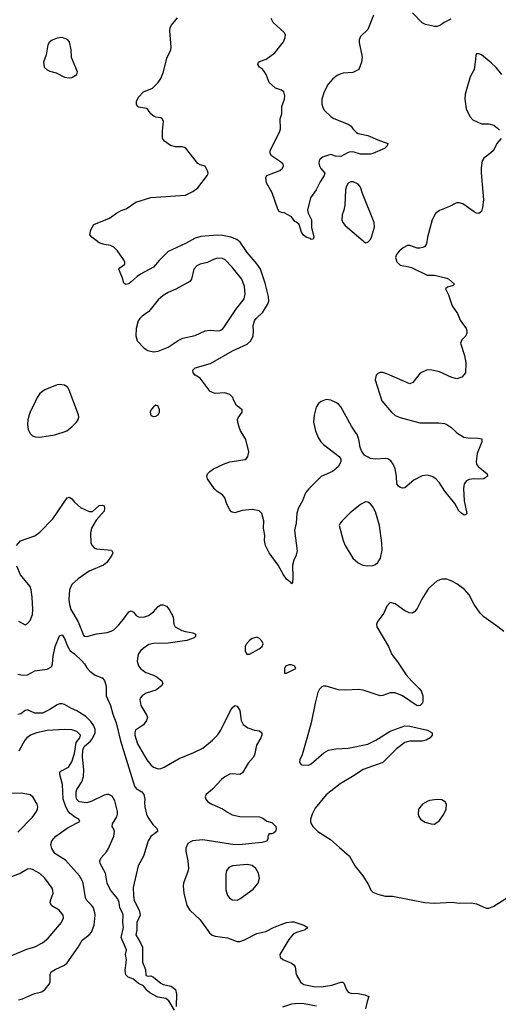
# Model space of a CAD drawing. Header units: inches. Extents: x 1449094 to 1618372, y 389908 to 534307.
# Tile 249 of 256: x 1566006 to 1569887, y 445347 to 453334. Entities that reach past the tile are written whole.
import ezdxf

# ---------------------------------------------------------------- set-up
doc = ezdxf.new("R2010")
doc.units = ezdxf.units.IN
doc.header["$MEASUREMENT"] = 0
doc.layers.add('B5464', color=7, linetype='Continuous')
doc.layers.add('B5465', color=7, linetype='Continuous')

msp = doc.modelspace()

# ---------------------------------------------------------------- linework, layer by layer
at = {"layer": 'B5464', "color": 5}
for points, elevation in [([(1566080.2, 450000), (1566090, 449977.3), (1566110, 449959.3), (1566130.3, 449950.3), (1566170, 449947.6), (1566290, 449965.3), (1566383.5, 449996.5), (1566388.3, 450000)], 580), ([(1568405.1, 450000), (1568407.5, 449990), (1568425.2, 449945.2), (1568448.6, 449908.6), (1568470, 449887), (1568596, 449790), (1568610.8, 449770), (1568610.6, 449750), (1568590.5, 449710), (1568570, 449689.5), (1568542.8, 449670), (1568450, 449627.3), (1568350.3, 449529.7), (1568324.2, 449495.8), (1568298.9, 449430), (1568266.1, 449373.9), (1568253.6, 449330), (1568247.8, 449250), (1568235.3, 449190), (1568254.6, 449025.4), (1568247.7, 448990), (1568228.8, 448951.2), (1568218.9, 448910), (1568221.6, 448810), (1568216.9, 448763.1), (1568210, 448758), (1568206.3, 448766.3), (1568170, 448796), (1568144.5, 448830), (1568102, 448910), (1568030, 449009.2), (1567999.5, 449070), (1567991.8, 449110), (1567993.6, 449150), (1567982.9, 449210), (1567986.6, 449270), (1567969.5, 449329.5), (1567948, 449350), (1567890, 449361.2), (1567810, 449354), (1567750, 449334), (1567723.2, 449343.2), (1567710, 449358), (1567684.5, 449404.5), (1567670, 449455.3), (1567650, 449479), (1567606.3, 449506.3), (1567582, 449530), (1567528.7, 449610), (1567524, 449630), (1567529, 449650), (1567548.7, 449670), (1567578, 449690), (1567658, 449730), (1567710, 449747.3), (1567834.2, 449765.8), (1567846.3, 449773.7), (1567857.2, 449790), (1567863.7, 449830), (1567840.5, 449930), (1567800.9, 449990), (1567796.8, 450000)], 560), ([(1569533, 450000), (1569550, 449984), (1569608.2, 449948.2), (1569642, 449942), (1569720.4, 449940.4), (1569753.2, 449933.2), (1569753, 449910), (1569715.3, 449815.3), (1569707.3, 449750), (1569710.8, 449730), (1569722.8, 449710), (1569796, 449650), (1569798, 449630), (1569770.4, 449609.6), (1569730, 449606.3), (1569690, 449609.6), (1569650, 449604.5), (1569630, 449593.2), (1569610.7, 449570), (1569603.8, 449530), (1569610.3, 449430), (1569630.3, 449329.7), (1569621, 449319), (1569610, 449316), (1569590, 449327.3), (1569566, 449350), (1569533.3, 449410), (1569453, 449510), (1569410, 449578.4), (1569379.5, 449610), (1569350, 449629.6), (1569310, 449639.6), (1569270, 449634), (1569201.2, 449598.8), (1569130, 449537.4), (1569110, 449533.7), (1569090, 449539.7), (1569076.3, 449550), (1569064.4, 449570), (1569062.4, 449630), (1569049.6, 449689.6), (1569033.2, 449730), (1569014.8, 449754.8), (1568992, 449772), (1568974.8, 449774.8), (1568890, 449769.4), (1568850, 449775.1), (1568802.4, 449802.4), (1568777, 449837), (1568767.3, 449867.3), (1568756.9, 449930), (1568741.1, 449970), (1568721.5, 450000)], 560), ([(1565979, 449070), (1566012.3, 449107.7), (1566130, 449148), (1566170, 449176.3), (1566275.3, 449284.7), (1566390, 449454.8), (1566410, 449461), (1566430, 449446.8), (1566450, 449420.7), (1566498, 449378), (1566570, 449344.9), (1566595.1, 449344.9), (1566650, 449394), (1566677.3, 449397.3), (1566690.7, 449390), (1566693.4, 449370), (1566690, 449348.7), (1566626.9, 449273.1), (1566588.7, 449210), (1566580.4, 449170), (1566582, 449090), (1566590, 449071.3), (1566610, 449051), (1566630, 449042.8), (1566750.6, 449030.6), (1566761, 449010), (1566754, 448990), (1566714, 448930), (1566686.8, 448910), (1566570, 448861.1), (1566480.5, 448799.5), (1566427.7, 448752.3), (1566411, 448709), (1566405.1, 448630), (1566409.4, 448590), (1566420.6, 448550), (1566480.2, 448450), (1566522.3, 448342.3), (1566530, 448334), (1566550, 448330.3), (1566630, 448352.2), (1566715.6, 448364.4), (1566746.7, 448373.3), (1566770, 448385.7), (1566810, 448426), (1566857.1, 448482.9), (1566890, 448532), (1566910, 448539.5), (1566930, 448528), (1566950, 448502.4), (1566970, 448490.4), (1567010, 448487.4), (1567050, 448502), (1567070, 448515.3), (1567090, 448530.4), (1567130, 448574.4), (1567150, 448586.4), (1567170, 448588.4), (1567196.2, 448576.2), (1567219.3, 448550), (1567250.4, 448490), (1567257.1, 448430), (1567268, 448410), (1567320.4, 448380.4), (1567350, 448370.3), (1567410, 448360.7), (1567430.7, 448350), (1567430.7, 448330), (1567420.7, 448319.3), (1567362.3, 448297.7), (1567210, 448276.8), (1567090, 448274.6), (1567054.2, 448265.8), (1567006.5, 448233.5), (1566985.9, 448214.1), (1566969.3, 448190), (1566962.7, 448170), (1566959.3, 448130), (1566970, 448093), (1566984.9, 448070), (1567030, 448038.2), (1567090, 448016.5), (1567120, 448000), (1567158.4, 447970), (1567165.7, 447950), (1567155.6, 447930), (1567110, 447895.5), (1567030.6, 447870), (1567000.4, 447850), (1566983.8, 447830), (1566981.1, 447818.9), (1566988.7, 447770), (1567037.8, 447690), (1567041.5, 447670), (1567034.9, 447650), (1567010, 447614.3), (1566946, 447570), (1566939.6, 447550), (1566940.2, 447530), (1566960.9, 447460.9), (1567036, 447330), (1567070, 447288.7), (1567090, 447272), (1567130, 447257.4), (1567150, 447259.6), (1567177, 447270), (1567298.7, 447341.3), (1567418, 447390), (1567490, 447424.9), (1567570, 447488.9), (1567610, 447530.3), (1567636, 447570), (1567710, 447720.7), (1567730, 447750.8), (1567750, 447771), (1567770, 447766), (1567790, 447731.3), (1567803, 447650), (1567818, 447618), (1567856, 447590), (1567910, 447570.4), (1567950, 447565.5), (1567970.4, 447550.4), (1567970.4, 447530), (1567962.4, 447510), (1567927, 447450), (1567910, 447369.2), (1567899.3, 447350), (1567858, 447302), (1567813.9, 447226.1), (1567790, 447212), (1567730, 447215.8), (1567710, 447212.8), (1567670, 447193.3), (1567641.6, 447170), (1567570, 447092.7), (1567518, 447050), (1567511.3, 447030), (1567516, 447010), (1567531.3, 446990), (1567564.7, 446970), (1567650, 446932.4), (1567690, 446905.3), (1567730, 446885.3), (1567790, 446871.8), (1567950, 446867.6), (1567976.4, 446856.4), (1568010, 446832.7), (1568050, 446820.7), (1568082.8, 446790), (1568086.8, 446770), (1568079.1, 446750), (1568065.2, 446734.8), (1568050, 446728.7), (1568030, 446728.7), (1568018.8, 446710), (1568018.8, 446690), (1568011, 446670), (1567970, 446660.9), (1567810, 446643.2), (1567750, 446641), (1567490, 446681.4), (1567407.3, 446672.7), (1567370, 446651.6), (1567353.7, 446613.7), (1567352.4, 446590), (1567370.3, 446510), (1567374.3, 446450), (1567370, 446424), (1567335.3, 446330), (1567331.9, 446308.1), (1567336.5, 446250), (1567360.3, 446150), (1567386.4, 446110), (1567470, 446032.2), (1567546.1, 445926.1), (1567567.8, 445907.8), (1567590, 445898.7), (1567690, 445885.3), (1567770, 445858), (1567790, 445858), (1567829.2, 445870), (1567930, 445922.6), (1568001.3, 445938.7), (1568070, 445972.2), (1568170, 446010.5), (1568210, 446017.1), (1568230, 446014.9), (1568311.3, 445990), (1568342, 445970), (1568322, 445950), (1568250.3, 445929.7), (1568224.2, 445915.8), (1568188.3, 445871.7), (1568114.8, 445750), (1568118, 445730), (1568141, 445710), (1568210, 445680.4), (1568230, 445666.8), (1568239.3, 445650), (1568246.7, 445590), (1568285, 445525), (1568310, 445508.9), (1568392.4, 445492.4), (1568450, 445488.8), (1568538.2, 445501.8), (1568610, 445527.3), (1568626.4, 445526.4), (1568635.9, 445515.9), (1568653.4, 445470), (1568670, 445444.9), (1568690, 445437.1), (1568750, 445433.7), (1568804.7, 445424.7), (1568838, 445410), (1568822.4, 445370), (1568811, 445310)], 560), ([(1565995.1, 448455.1), (1566050, 448424.7), (1566070, 448436), (1566090, 448461), (1566109.4, 448510), (1566112.3, 448550), (1566108.4, 448650), (1566099.8, 448710), (1566090, 448737), (1566011.8, 448830), (1565982.5, 448902.5)], 560), ([(1569931.8, 448370), (1569884.2, 448410), (1569770, 448489.7), (1569740.2, 448520.2), (1569690.6, 448590.6), (1569650, 448669.7), (1569612, 448712), (1569550, 448758), (1569510, 448780.7), (1569470, 448796.2), (1569430, 448796.2), (1569390, 448782.9), (1569321.1, 448718.9), (1569267.7, 448632.3), (1569230, 448557.2), (1569210, 448533.2), (1569190, 448521.2), (1569163.2, 448523.2), (1569130, 448539), (1569050, 448595.3), (1569010, 448606), (1568983.6, 448576.4), (1568959.8, 448520.2), (1568910, 448455.3), (1568898.8, 448430), (1568902.8, 448410), (1568997.3, 448250), (1569024.5, 448184.5), (1569070, 448126), (1569140.9, 448020.9), (1569182.8, 447970), (1569246, 447910), (1569261, 447890), (1569274.8, 447850), (1569276, 447810), (1569270.9, 447789.1), (1569252, 447770), (1569230, 447768.7), (1569109.6, 447849.6), (1569050, 447873.3), (1569010, 447873.6), (1568950, 447852), (1568930, 447849.5), (1568790, 447895.6), (1568750, 447900.7), (1568650, 447895.6), (1568590, 447898), (1568490, 447929), (1568470, 447928.7), (1568456.9, 447923.1), (1568437.3, 447902.7), (1568424.4, 447875.6), (1568401.3, 447790), (1568370.4, 447630), (1568335.6, 447504.4), (1568295.5, 447370), (1568277.3, 447330), (1568276, 447310), (1568290.8, 447290.8), (1568348.1, 447288.1), (1568370, 447298), (1568472.8, 447387.2), (1568511.2, 447408.8), (1568570, 447420.3), (1568670, 447424.2), (1568830, 447457.4), (1568895.1, 447490), (1569010, 447561.6), (1569130, 447606.8), (1569170, 447604), (1569314, 447570), (1569351.3, 447550), (1569351, 447530), (1569334.8, 447510), (1569301, 447490), (1569270, 447483), (1569170, 447482), (1569130, 447469.7), (1569061.3, 447418.7), (1568950, 447308.8), (1568790, 447252.8), (1568705, 447195), (1568603.6, 447136.4), (1568490, 447047.6), (1568401.6, 446938.4), (1568377.6, 446890), (1568365.3, 446850), (1568364.9, 446830), (1568368.2, 446810), (1568382, 446790), (1568424, 446750), (1568525.4, 446685.4), (1568598, 446618), (1568680.5, 446550), (1568723.8, 446470), (1568788.2, 446390), (1568835.1, 446315.1), (1568854.4, 446274.4), (1568870, 446257.3), (1568910, 446239.3), (1568970, 446223.8), (1569030, 446225.5), (1569290, 446173), (1569370, 446166.4), (1569510, 446175.5), (1569572.5, 446167.5), (1569670.5, 446170.5), (1569710, 446162.8), (1569787.5, 446127.5), (1569810, 446126.8), (1569850, 446142), (1569957.2, 446210)], 580), ([(1565990, 448023.9), (1566030, 448016.9), (1566070, 448019.6), (1566130, 448051.6), (1566230, 448066.1), (1566258.2, 448081.8), (1566266, 448090), (1566273, 448110), (1566278.3, 448170), (1566293.3, 448250), (1566330, 448336), (1566350, 448344), (1566370, 448314), (1566393.1, 448253.1), (1566415.4, 448215.4), (1566450.3, 448190), (1566510, 448134.6), (1566530.3, 448110), (1566550, 448075.5), (1566574.4, 448050), (1566616.9, 448016.9), (1566674.8, 447994.8), (1566693, 447973), (1566707.1, 447927.1), (1566707.1, 447850), (1566743.1, 447770), (1566761.2, 447701.2), (1566789.3, 447630), (1566823.9, 447483.9), (1566937.6, 447117.6), (1566950, 447099.1), (1566996.3, 447070), (1567012.7, 447050), (1567021.6, 447010), (1567017.3, 446982.7), (1567019.6, 446950), (1567034.7, 446890), (1567045.6, 446865.6), (1567085.4, 446805.4), (1567120.7, 446770), (1567122.8, 446750), (1567070.3, 446709.7), (1567047.8, 446672.2), (1567010, 446548.7), (1566967.3, 446470), (1566926, 446294), (1566928.2, 446230), (1566935.3, 446190), (1566974, 446110), (1566982.8, 446070), (1566956.3, 446010), (1566954.8, 445950), (1566947.7, 445910), (1566986.1, 445846.1), (1567001.3, 445810), (1567002, 445690), (1567024.9, 445630), (1567030, 445582), (1567050, 445574.8), (1567070, 445577.3), (1567090, 445568), (1567150, 445518.4), (1567170, 445508.5), (1567234.3, 445494.3), (1567268.6, 445468.6), (1567278.4, 445430), (1567275.3, 445330)], 540), ([(1567260.2, 445300.2), (1567216.3, 445376.3), (1567190, 445394.7), (1567125.7, 445405.7), (1567061, 445441), (1567038.4, 445458.4), (1567010, 445497.6), (1566970, 445516.2), (1566930, 445551.6), (1566886.3, 445566.3), (1566866.8, 445586.8), (1566862.5, 445622.5), (1566871.7, 445708.3), (1566864, 445750), (1566871.3, 445790), (1566829.5, 445889.5), (1566847.1, 445970), (1566841.5, 446010), (1566844.8, 446070), (1566840.8, 446090), (1566817.1, 446130), (1566812.5, 446172.5), (1566802.7, 446202.7), (1566746.3, 446270), (1566723.5, 446310), (1566715.4, 446330), (1566700.5, 446410), (1566659.6, 446490), (1566657, 446510), (1566665.4, 446534.6), (1566710, 446584.7), (1566725.2, 446610), (1566769.2, 446710), (1566774, 446750), (1566769.1, 446769.1), (1566756, 446790), (1566758.7, 446810), (1566792.4, 446867.6), (1566799.8, 446890), (1566799.4, 446910), (1566777.8, 446997.8), (1566756.1, 447036.1), (1566730, 447048.2), (1566710, 447049), (1566690, 447043.5), (1566590, 446993.8), (1566550, 446982.3), (1566489.6, 446990), (1566470, 447008), (1566464.2, 447030), (1566464.2, 447070), (1566469.8, 447090), (1566508.8, 447151.2), (1566524.1, 447195.9), (1566526.4, 447250), (1566514.5, 447354.5), (1566518, 447410), (1566530, 447437.9), (1566579, 447481), (1566596.8, 447503.2), (1566617.6, 447550), (1566617.4, 447577.4), (1566606.8, 447606.8), (1566581.9, 447641.9), (1566543, 447683), (1566470, 447728.1), (1566426.5, 447746.5), (1566370, 447778.4), (1566350, 447783.5), (1566330, 447783.9), (1566310, 447777.2), (1566250, 447738.9), (1566190, 447709.7), (1566130, 447709.7), (1566070, 447735.1), (1566050, 447731.6), (1566015.5, 447704.5), (1565990, 447698)], 540), ([(1565995.6, 445384.4), (1566030, 445392.7), (1566125.7, 445434.3), (1566175.6, 445444.4), (1566190, 445450.4), (1566212.3, 445470), (1566247.2, 445512.8), (1566252.3, 445530), (1566252, 445590), (1566262, 445610), (1566292.7, 445630), (1566370, 445666), (1566390, 445683.1), (1566481.3, 445810), (1566512.7, 445867.3), (1566568.8, 445911.2), (1566587, 445933), (1566609.7, 445990), (1566617.4, 446070), (1566616.3, 446090), (1566603.5, 446130), (1566589.7, 446150), (1566550, 446189.7), (1566538.8, 446210), (1566519.6, 446330), (1566512.8, 446352.8), (1566492.2, 446390), (1566377.4, 446517.4), (1566290.6, 446570.6), (1566266.2, 446610), (1566257.4, 446642.6), (1566265.6, 446674.4), (1566299.5, 446710), (1566399.1, 446780.9), (1566493.2, 446830), (1566485.2, 446850), (1566450, 446866.9), (1566414.4, 446894.4), (1566396.9, 446916.9), (1566376.2, 446956.2), (1566359.2, 447010), (1566351.9, 447130), (1566330.9, 447210), (1566332.8, 447230), (1566340.9, 447239.1), (1566401.7, 447270), (1566430, 447313.1), (1566450, 447381.3), (1566464.4, 447470), (1566492.4, 447510), (1566498.2, 447530), (1566470, 447560.9), (1566430, 447574), (1566370, 447577.5), (1566230, 447567.5), (1566143, 447550), (1566092.7, 447530), (1566064.9, 447510), (1566047.4, 447490), (1565998.4, 447401.6)], 560), ([(1565990, 446743.8), (1566110, 446866.4), (1566143, 446910), (1566151.5, 446930), (1566153.6, 446950), (1566147.3, 446970), (1566111.8, 447030), (1566090, 447047.6), (1566019.8, 447059.8), (1565930, 447058.5)], 580), ([(1565930, 445739), (1566064.9, 445795.1), (1566130, 445812.8), (1566190, 445844.9), (1566237.3, 445882.7), (1566346, 446010), (1566362.6, 446050), (1566358, 446070), (1566326, 446110), (1566267.3, 446147.3), (1566254.3, 446170), (1566255.6, 446190), (1566276.4, 446250), (1566275.8, 446270), (1566268.6, 446288.6), (1566209.9, 446369.9), (1566170, 446408.7), (1566110, 446439.7), (1566090, 446445.4), (1566070, 446444), (1566010, 446408.6), (1565910.8, 446370)], 580), ([(1568412, 445332), (1568312.4, 445352.4), (1568270, 445354.9), (1568210, 445347.8), (1568135.9, 445324.1)], 560)]:
    msp.add_lwpolyline(points, dxfattribs=dict(at, elevation=elevation))
for points, elevation in [([(1568810, 449422), (1568770, 449402), (1568687, 449333), (1568622, 449270), (1568604.9, 449250), (1568596.3, 449230), (1568628.4, 449110), (1568644.4, 449070), (1568707.5, 448967.5), (1568750, 448927.3), (1568788.3, 448908.3), (1568830, 448904), (1568870, 448907.3), (1568890, 448914.8), (1568910, 448930.8), (1568932.9, 448967.1), (1568944.7, 449030), (1568943.1, 449090), (1568922.4, 449230), (1568890, 449342.7), (1568870, 449383.7), (1568850, 449407), (1568830, 449419.5)], 580), ([(1567930, 448324), (1567890, 448314), (1567870, 448299), (1567844.9, 448270), (1567835.5, 448250), (1567834, 448210), (1567848.4, 448188.4), (1567870, 448188.2), (1567949, 448230), (1567973.2, 448250), (1567979.3, 448270), (1567972.7, 448290), (1567950, 448314)], 580), ([(1568210, 448102), (1568190, 448102), (1568162, 448090), (1568152, 448070), (1568154, 448034), (1568170, 448032), (1568190, 448044.7), (1568246, 448070), (1568238, 448090)], 580), ([(1569390, 447007.3), (1569330, 446999.7), (1569310, 446993), (1569273.4, 446970), (1569240.5, 446930), (1569236.3, 446890), (1569242, 446870), (1569254.8, 446850), (1569290, 446826), (1569342, 446810), (1569370, 446808.7), (1569410, 446837.1), (1569445.4, 446890), (1569464.2, 446930), (1569467, 446970), (1569456, 446990), (1569430, 447004.5)], 620), ([(1567850, 446481.1), (1567730.3, 446469.7), (1567702.6, 446457.4), (1567683, 446430), (1567676.7, 446403.3), (1567676.7, 446276.7), (1567690, 446231), (1567707.3, 446210), (1567730, 446193.4), (1567770, 446193), (1567790, 446203), (1567898, 446282), (1567938.4, 446330), (1567949.6, 446370), (1567941.6, 446410), (1567919.5, 446450), (1567890, 446472.8)], 580)]:
    msp.add_lwpolyline(points, close=True, dxfattribs=dict(at, elevation=elevation))
at = {"layer": 'B5465', "color": 5}
for points, elevation in [([(1567796.8, 450000), (1567784.5, 450030), (1567776, 450070), (1567773.2, 450090), (1567776.5, 450103.5), (1567808.7, 450150), (1567808.7, 450170), (1567763.7, 450203.7), (1567739, 450250), (1567734, 450270), (1567710, 450294), (1567670, 450306.6), (1567590, 450302.7), (1567550, 450319.3), (1567470, 450425.2), (1567430, 450449.5), (1567412.7, 450470), (1567409.5, 450490), (1567430, 450510.4), (1567554.2, 450545.8), (1567732.6, 450647.4), (1567850, 450702.3), (1567879.7, 450730), (1567898.3, 450770), (1567903, 450810), (1567900.5, 450850), (1567911.1, 450890), (1567924.4, 450910), (1567977.7, 450962.3), (1568015.8, 451024.2), (1568025, 451050), (1568024.3, 451090), (1567997.4, 451197.4), (1567958.9, 451310), (1567931.3, 451350), (1567850, 451445.8), (1567792.7, 451530), (1567767.4, 451550), (1567718.4, 451570), (1567650, 451584.7), (1567610, 451585.6), (1567474.6, 451574.6), (1567430, 451562.7), (1567350, 451518.6), (1567210, 451453.5), (1567138, 451382), (1567090, 451325.6), (1566986.8, 451270), (1566957.3, 451250), (1566910, 451206.6), (1566890, 451192.7), (1566865.6, 451185.6), (1566850, 451198), (1566838.6, 451238.6), (1566809.4, 451310), (1566818, 451322), (1566858, 451350), (1566859, 451370), (1566849, 451390), (1566798.9, 451458.9), (1566770, 451489), (1566742, 451502), (1566690, 451509.5), (1566650, 451523.7), (1566590, 451568.7), (1566575.3, 451590), (1566584, 451630), (1566607.8, 451672.2), (1566735.1, 451724.9), (1566790, 451766), (1566830, 451786.8), (1566870, 451798.8), (1566947.2, 451852.8), (1567070, 451890.6), (1567350, 451910.8), (1567410, 451940.7), (1567449.3, 451970), (1567530, 452072), (1567534, 452090), (1567530, 452108), (1567510, 452145.2), (1567470, 452157.2), (1567450, 452168.7), (1567350, 452295.3), (1567323.1, 452303.1), (1567270, 452304), (1567230, 452313.2), (1567179, 452350), (1567165.2, 452370), (1567163.2, 452383.2), (1567163.7, 452430), (1567173.2, 452510), (1567162, 452530), (1567150, 452539), (1567110, 452542.7), (1567095.3, 452550), (1567069.3, 452570), (1567045.2, 452605.2), (1567033.6, 452613.6), (1566970, 452624), (1566962, 452630), (1566954, 452650), (1566953.2, 452670), (1566970, 452706), (1567009.3, 452750), (1567082, 452778), (1567130, 452823.8), (1567150, 452856.3), (1567171.5, 452911.5), (1567198.9, 453021.1), (1567231.5, 453090), (1567235.6, 453110), (1567223.9, 453243.9), (1567225.6, 453270), (1567236.2, 453290), (1567284.5, 453350)], 560), ([(1568876, 453370), (1568830, 453255.3), (1568770, 453197.2), (1568759.3, 453170), (1568759.3, 453150), (1568783.1, 453030), (1568778, 452990), (1568756.4, 452930), (1568706, 452906), (1568630, 452901.6), (1568610, 452895.5), (1568578.9, 452881.1), (1568544.6, 452855.4), (1568508.6, 452811.4), (1568473.7, 452750), (1568456.8, 452690), (1568457.1, 452650), (1568462.9, 452622.9), (1568476.3, 452596.3), (1568527.8, 452547.8), (1568552.3, 452532.3), (1568670, 452485.5), (1568694, 452470), (1568708, 452448), (1568738, 452418), (1568750.7, 452410.7), (1568830, 452395.5), (1568910, 452359.1), (1568991.3, 452330), (1568986, 452310), (1568962.8, 452290), (1568870, 452248.9), (1568850, 452244.1), (1568770, 452244.4), (1568719.4, 452259.4), (1568690, 452261.5), (1568670, 452256.5), (1568610, 452225.1), (1568567.2, 452227.2), (1568530, 452239.8), (1568510, 452235.9), (1568461.8, 452218.2), (1568440, 452200), (1568434, 452190), (1568432.2, 452170), (1568436.6, 452150), (1568447.3, 452127.3), (1568479.5, 452090), (1568473.6, 452070), (1568441.7, 452018.3), (1568410, 451954.3), (1568363.8, 451890), (1568340.9, 451790), (1568343.9, 451763.9), (1568371.8, 451710), (1568372.4, 451647.6), (1568390.3, 451570), (1568386, 451554), (1568370, 451552.3), (1568360.1, 451560.1), (1568329, 451569), (1568306, 451586), (1568292.4, 451610), (1568272.1, 451672.1), (1568250, 451692.7), (1568237.2, 451697.2), (1568210, 451734), (1568150, 451768.7), (1568128.9, 451768.9), (1568110, 451778), (1568098, 451798), (1568053.6, 451930), (1568007, 452010), (1568000.7, 452050), (1568010, 452070.2), (1568115.1, 452110), (1568137.4, 452130), (1568146.3, 452150), (1568141.7, 452161.7), (1568121.6, 452181.6), (1568048, 452230), (1568038, 452250), (1568036.9, 452270), (1568115.4, 452430), (1568120.4, 452450), (1568116.9, 452530), (1568131.6, 452570), (1568132.3, 452630), (1568152.7, 452690), (1568156.5, 452716.5), (1568148, 452750), (1568130, 452762), (1568079, 452779), (1568030, 452824), (1568005.1, 452890), (1567992.2, 452912.2), (1567973.9, 452933.9), (1567949.3, 452950), (1567938, 452970), (1567942.7, 452990), (1567950, 452996.3), (1568005.4, 453014.6), (1568074.8, 453065.2), (1568146.3, 453153.7), (1568159.7, 453190), (1568161.7, 453210), (1568151.3, 453230), (1568061.4, 453310), (1568044.6, 453344.6)], 540), ([(1569501.1, 453338.9), (1569448.3, 453311.7), (1569418, 453290), (1569390, 453279.3), (1569370, 453279.3), (1569295.5, 453295.5), (1569270, 453309.2), (1569191.8, 453390)], 540), ([(1569915.8, 452890), (1569870, 452945.6), (1569830, 452983.6), (1569750, 453049), (1569730, 453056), (1569710, 453056), (1569704, 453050), (1569703, 453010), (1569690.4, 452930), (1569658.4, 452870), (1569618.7, 452730), (1569615.3, 452690), (1569626.4, 452610), (1569655.8, 452550), (1569680.8, 452520.8), (1569750, 452490.4), (1569810.4, 452490.4), (1569850, 452479.1), (1569878, 452458), (1569896.7, 452436.7)], 560), ([(1569910.5, 452369.5), (1569875.5, 452330), (1569846.9, 452273.1), (1569826.9, 452253.1), (1569768.7, 452211.3), (1569756.4, 452190), (1569747.8, 452132.2), (1569747.7, 452092.3), (1569766.2, 451873.8), (1569759.1, 451810), (1569750, 451778), (1569730, 451761.2), (1569710, 451766), (1569690, 451775.1), (1569599.1, 451839.1), (1569570, 451849.3), (1569550, 451849.3), (1569535.9, 451844.1), (1569490, 451818), (1569410, 451787.6), (1569378.7, 451761.3), (1569351.7, 451710), (1569312, 451570), (1569303.7, 451516.3), (1569290, 451495.1), (1569274.3, 451485.7), (1569250, 451479.7), (1569230, 451481.3), (1569170, 451502), (1569150, 451502), (1569116.3, 451483.7), (1569083.8, 451456.2), (1569062.6, 451430), (1569054.4, 451405.6), (1569063, 451370), (1569090, 451342), (1569150, 451333.2), (1569183.6, 451323.6), (1569310, 451262.9), (1569370, 451260.8), (1569470, 451237.6), (1569486.8, 451230), (1569532, 451190), (1569522, 451178), (1569475.3, 451164.7), (1569458, 451150), (1569482.5, 451102.5), (1569513.7, 451013.7), (1569556, 450950), (1569576.8, 450896.8), (1569626, 450830), (1569631, 450810), (1569631.3, 450790), (1569624.7, 450770), (1569590, 450738), (1569581, 450710), (1569614, 450610), (1569622.8, 450550), (1569621, 450470), (1569590, 450434), (1569550, 450421.2), (1569510, 450432.7), (1569410, 450477.6), (1569348.2, 450491.8), (1569310, 450494.5), (1569252.5, 450467.5), (1569194.8, 450390), (1569170, 450380.9), (1568982, 450462), (1568950, 450473), (1568930, 450473), (1568910, 450465.1), (1568896.4, 450450), (1568888.1, 450411.9), (1568941.8, 450241.8), (1569020.9, 450150), (1569050, 450124.4), (1569090, 450106), (1569250, 450064), (1569404.1, 450064.1), (1569450, 450058), (1569470.4, 450050.4), (1569501, 450030), (1569533, 450000)], 560), ([(1566388.3, 450000), (1566430, 450030.5), (1566467, 450070), (1566479.5, 450090), (1566484.5, 450110), (1566482, 450130), (1566406, 450330), (1566397.2, 450350), (1566370, 450369.2), (1566330, 450375.1), (1566310, 450372.3), (1566210, 450332.3), (1566190, 450319.3), (1566170, 450301.2), (1566147.7, 450270), (1566122, 450210), (1566096.1, 450163.9), (1566081.6, 450130), (1566072.1, 450087.9), (1566068.5, 450050), (1566075.8, 450010), (1566080.2, 450000)], 580), ([(1568721.5, 450000), (1568697.1, 450037.1), (1568610, 450192.4), (1568590, 450215.3), (1568570, 450229.8), (1568530, 450248.6), (1568490, 450253.3), (1568450, 450236), (1568430, 450221.1), (1568410, 450191.8), (1568392.7, 450127.3), (1568388.6, 450070), (1568405.1, 450000)], 560)]:
    msp.add_lwpolyline(points, dxfattribs=dict(at, elevation=elevation))
for points, elevation in [([(1566350, 453189.6), (1566310, 453183.1), (1566270, 453168), (1566244.4, 453150), (1566233.7, 453130), (1566221.6, 453050), (1566198, 452990), (1566204, 452950), (1566228.3, 452928.3), (1566250, 452917.3), (1566302.5, 452902.5), (1566368.3, 452868.3), (1566410, 452863.8), (1566430, 452866.4), (1566469.3, 452890), (1566474, 452910), (1566426.8, 453026.8), (1566423.6, 453090), (1566410, 453154), (1566394.5, 453174.5)], 580), ([(1568690, 452019.6), (1568670, 452007), (1568656.7, 451983.3), (1568647.1, 451952.9), (1568641.7, 451830), (1568634.6, 451790), (1568619.6, 451750), (1568619, 451710), (1568626.5, 451690), (1568645.4, 451665.4), (1568810, 451525.3), (1568830, 451530.3), (1568849.7, 451550), (1568859.8, 451570), (1568882.2, 451650), (1568881.4, 451690), (1568784.9, 451924.9), (1568770, 451974.5), (1568750, 451998.9), (1568710, 452018.7)], 560), ([(1567610, 451399.8), (1567576.3, 451390), (1567530, 451365.7), (1567470, 451349.7), (1567442.6, 451337.4), (1567417.4, 451310), (1567399.5, 451230), (1567385.5, 451210), (1567272.5, 451147.5), (1567210, 451121.8), (1567170, 451098), (1567130, 451061.1), (1567053.2, 450966.8), (1566998.4, 450930), (1566978.9, 450910), (1566967.9, 450890), (1566951.4, 450830), (1566948.9, 450770), (1566957.6, 450730), (1567015.8, 450670), (1567046, 450650), (1567090, 450638.8), (1567130, 450645.4), (1567210, 450678.4), (1567290, 450732.3), (1567329.9, 450750.1), (1567430, 450772.4), (1567510, 450811.2), (1567550, 450815.5), (1567610, 450809.2), (1567630, 450811.6), (1567650, 450823.7), (1567662.2, 450837.8), (1567757.6, 450982.4), (1567825.1, 451070), (1567834.5, 451110), (1567828.7, 451170), (1567807.2, 451230), (1567730, 451327.6), (1567670, 451389.7), (1567650, 451398)], 580), ([(1567110, 450208), (1567090, 450194), (1567070, 450168), (1567062.8, 450150), (1567070, 450124.7), (1567090, 450116), (1567110, 450118.8), (1567128.7, 450130), (1567139, 450150), (1567139, 450170), (1567130, 450198)], 580)]:
    msp.add_lwpolyline(points, close=True, dxfattribs=dict(at, elevation=elevation))

doc.saveas('drawing.dxf')
